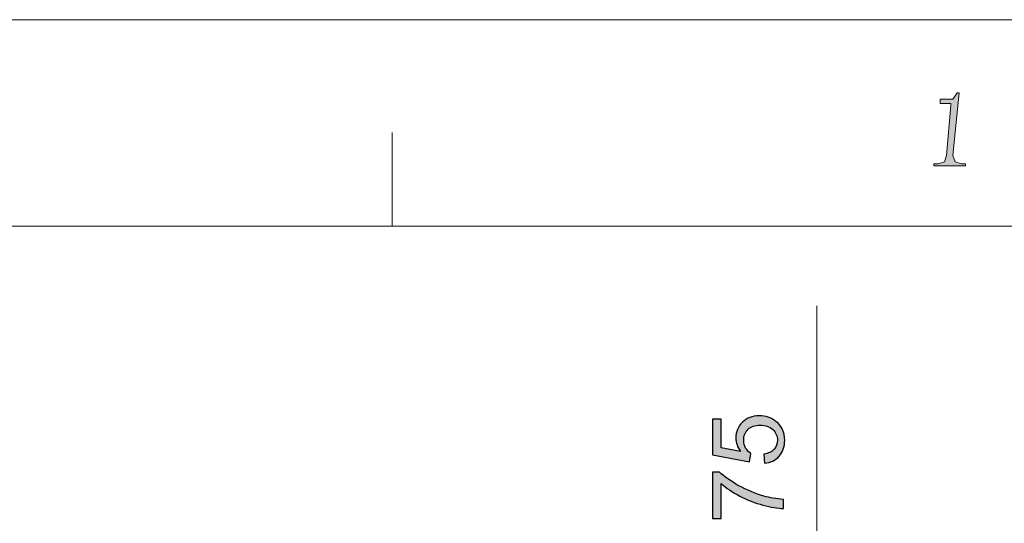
# Model space of a CAD drawing. Header units: millimetres. Extents: x -296 to 295, y -209 to 209.
# Tile 119 of 120: x 180 to 249, y 174 to 209. Entities that reach past the tile are written whole.
import ezdxf

# ---------------------------------------------------------------- set-up
doc = ezdxf.new("R2010")
doc.units = ezdxf.units.MM
doc.header["$MEASUREMENT"] = 0
doc.layers.add('layer 1', color=7, linetype='Continuous')

msp = doc.modelspace()

# ---------------------------------------------------------------- hatches: boundary and pattern name
at = {"layer": 'layer 1'}
h = msp.add_hatch(color=1, dxfattribs=at)
edge = h.paths.add_edge_path()
edge.add_spline(control_points=[(245.6782, 204.1168), (245.6782, 204.1168), (245.5287, 204.1168), (245.5287, 204.1168), (245.5287, 204.1168), (245.2296, 203.6767), (245.2296, 203.6767), (245.2296, 203.6767), (244.6315, 203.6767), (244.6315, 203.6767), (244.6315, 203.6767), (244.3324, 203.6767), (244.3324, 203.6767), (244.3324, 203.6767), (244.3324, 203.3833), (244.3324, 203.3833), (244.3324, 203.3833), (244.9305, 203.3833), (244.9305, 203.3833), (244.9305, 203.3833), (245.0801, 203.3833), (245.0801, 203.3833), (245.0801, 203.3833), (245.0801, 203.2366), (245.0801, 203.2366), (245.0801, 203.2366), (244.781, 199.716), (244.781, 199.716), (244.781, 199.716), (244.6315, 199.2759), (244.6315, 199.2759), (244.6315, 199.2759), (244.1829, 199.1292), (244.1829, 199.1292), (244.1829, 199.1292), (243.8838, 199.1292), (243.8838, 199.1292), (243.8838, 199.1292), (243.8838, 198.9825), (243.8838, 198.9825), (243.8838, 198.9825), (246.1256, 198.9825), (246.1256, 198.9825), (246.1256, 198.9825), (246.1256, 199.1292), (246.1256, 199.1292), (246.1256, 199.1292), (245.8277, 199.1292), (245.8277, 199.1292), (245.8277, 199.1292), (245.3791, 199.2759), (245.3791, 199.2759), (245.3791, 199.2759), (245.2296, 199.716), (245.2296, 199.716), (245.2296, 199.716), (245.6782, 204.1168), (245.6782, 204.1168)], knot_values=[0, 0, 0, 0, 0.0526316, 0.0526316, 0.0526316, 0.1052632, 0.1052632, 0.1052632, 0.1578947, 0.1578947, 0.1578947, 0.2105263, 0.2105263, 0.2105263, 0.2631579, 0.2631579, 0.2631579, 0.3157895, 0.3157895, 0.3157895, 0.3684211, 0.3684211, 0.3684211, 0.4210526, 0.4210526, 0.4210526, 0.4736842, 0.4736842, 0.4736842, 0.5263158, 0.5263158, 0.5263158, 0.5789474, 0.5789474, 0.5789474, 0.6315789, 0.6315789, 0.6315789, 0.6842105, 0.6842105, 0.6842105, 0.7368421, 0.7368421, 0.7368421, 0.7894737, 0.7894737, 0.7894737, 0.8421053, 0.8421053, 0.8421053, 0.8947368, 0.8947368, 0.8947368, 0.9473684, 0.9473684, 0.9473684, 1, 1, 1, 1], degree=3, periodic=1)
h = msp.add_hatch(color=18, dxfattribs=at)
edge = h.paths.add_edge_path()
edge.add_spline(control_points=[(231.9763, 178.0394), (231.9763, 178.0394), (231.927, 178.6886), (231.927, 178.6886), (232.2433, 178.7368), (232.4808, 178.8485), (232.6407, 179.0225), (232.7995, 179.1966), (232.8795, 179.4094), (232.8795, 179.6599), (232.8795, 179.9621), (232.7666, 180.2149), (232.542, 180.4207), (232.3162, 180.6253), (232.0175, 180.7276), (231.6459, 180.7276), (231.292, 180.7276), (231.0133, 180.63), (230.8086, 180.4336), (230.604, 180.2373), (230.5017, 179.9774), (230.5017, 179.654), (230.5017, 179.4529), (230.5476, 179.273), (230.6393, 179.1131), (230.731, 178.9543), (230.8498, 178.8297), (230.9956, 178.7379), (230.9956, 178.7379), (230.911, 178.1523), (230.911, 178.1523), (230.911, 178.1523), (228.3145, 178.6392), (228.3145, 178.6392), (228.3145, 178.6392), (228.3145, 181.1439), (228.3145, 181.1439), (228.3145, 181.1439), (228.9072, 181.1439), (228.9072, 181.1439), (228.9072, 181.1439), (228.9072, 179.1342), (228.9072, 179.1342), (228.9072, 179.1342), (230.2701, 178.8649), (230.2701, 178.8649), (230.0572, 179.1672), (229.9514, 179.4847), (229.9514, 179.8163), (229.9514, 180.2561), (230.1043, 180.6277), (230.41, 180.9299), (230.7157, 181.2321), (231.1085, 181.3838), (231.5883, 181.3838), (232.0457, 181.3838), (232.4408, 181.2509), (232.7736, 180.9851), (233.1829, 180.6618), (233.3875, 180.2196), (233.3875, 179.6599), (233.3875, 179.2013), (233.2581, 178.8273), (233.0006, 178.5369), (232.7431, 178.2464), (232.402, 178.0806), (231.9763, 178.0394)], knot_values=[0, 0, 0, 0, 0.0454545, 0.0454545, 0.0454545, 0.0909091, 0.0909091, 0.0909091, 0.1363636, 0.1363636, 0.1363636, 0.1818182, 0.1818182, 0.1818182, 0.2272727, 0.2272727, 0.2272727, 0.2727273, 0.2727273, 0.2727273, 0.3181818, 0.3181818, 0.3181818, 0.3636364, 0.3636364, 0.3636364, 0.4090909, 0.4090909, 0.4090909, 0.4545455, 0.4545455, 0.4545455, 0.5, 0.5, 0.5, 0.5454545, 0.5454545, 0.5454545, 0.5909091, 0.5909091, 0.5909091, 0.6363636, 0.6363636, 0.6363636, 0.6818182, 0.6818182, 0.6818182, 0.7272727, 0.7272727, 0.7272727, 0.7727273, 0.7727273, 0.7727273, 0.8181818, 0.8181818, 0.8181818, 0.8636364, 0.8636364, 0.8636364, 0.9090909, 0.9090909, 0.9090909, 0.9545455, 0.9545455, 0.9545455, 1, 1, 1, 1], degree=3, periodic=1)
h = msp.add_hatch(color=18, dxfattribs=at)
edge = h.paths.add_edge_path()
edge.add_spline(control_points=[(228.9072, 174.1506), (228.9072, 174.1506), (228.3145, 174.1506), (228.3145, 174.1506), (228.3145, 174.1506), (228.3145, 177.4174), (228.3145, 177.4174), (228.3145, 177.4174), (228.7943, 177.4174), (228.7943, 177.4174), (229.1365, 177.0963), (229.5916, 176.7765), (230.1595, 176.4613), (230.7275, 176.145), (231.3119, 175.9016), (231.9128, 175.7287), (232.335, 175.6052), (232.7995, 175.5253), (233.3028, 175.4912), (233.3028, 175.4912), (233.3028, 174.8562), (233.3028, 174.8562), (232.9053, 174.8632), (232.4244, 174.9408), (231.8611, 175.0902), (231.2967, 175.2395), (230.7534, 175.4524), (230.2301, 175.7311), (229.7068, 176.0098), (229.2658, 176.3061), (228.9072, 176.6201), (228.9072, 176.6201), (228.9072, 174.1506), (228.9072, 174.1506)], knot_values=[0, 0, 0, 0, 0.0909091, 0.0909091, 0.0909091, 0.1818182, 0.1818182, 0.1818182, 0.2727273, 0.2727273, 0.2727273, 0.3636364, 0.3636364, 0.3636364, 0.4545455, 0.4545455, 0.4545455, 0.5454545, 0.5454545, 0.5454545, 0.6363636, 0.6363636, 0.6363636, 0.7272727, 0.7272727, 0.7272727, 0.8181818, 0.8181818, 0.8181818, 0.9090909, 0.9090909, 0.9090909, 1, 1, 1, 1], degree=3, periodic=1)

# ---------------------------------------------------------------- linework, layer by layer
at = {"layer": 'layer 1', "color": 1, "lineweight": 0}
msp.add_open_spline([(295.3283, 209.2747), (295.3283, 209.2747), (295.3283, -208.9236), (295.3283, -208.9236), (295.3283, -208.9236), (-296.1944, -208.9236), (-296.1944, -208.9236), (-296.1944, -208.9236), (-296.1944, 209.2747), (-296.1944, 209.2747), (-296.1944, 209.2747), (295.3283, 209.2747), (295.3283, 209.2747)], degree=3, knots=[0, 0, 0, 0, 0.25, 0.25, 0.25, 0.5, 0.5, 0.5, 0.75, 0.75, 0.75, 1, 1, 1, 1], dxfattribs=at)
at = {"layer": 'layer 1', "lineweight": 0}
msp.add_open_spline([(245.6782, 204.1168), (245.6782, 204.1168), (245.5287, 204.1168), (245.5287, 204.1168), (245.5287, 204.1168), (245.2296, 203.6767), (245.2296, 203.6767), (245.2296, 203.6767), (244.6315, 203.6767), (244.6315, 203.6767), (244.6315, 203.6767), (244.3324, 203.6767), (244.3324, 203.6767), (244.3324, 203.6767), (244.3324, 203.3833), (244.3324, 203.3833), (244.3324, 203.3833), (244.9305, 203.3833), (244.9305, 203.3833), (244.9305, 203.3833), (245.0801, 203.3833), (245.0801, 203.3833), (245.0801, 203.3833), (245.0801, 203.2366), (245.0801, 203.2366), (245.0801, 203.2366), (244.781, 199.716), (244.781, 199.716), (244.781, 199.716), (244.6315, 199.2759), (244.6315, 199.2759), (244.6315, 199.2759), (244.1829, 199.1292), (244.1829, 199.1292), (244.1829, 199.1292), (243.8838, 199.1292), (243.8838, 199.1292), (243.8838, 199.1292), (243.8838, 198.9825), (243.8838, 198.9825), (243.8838, 198.9825), (246.1256, 198.9825), (246.1256, 198.9825), (246.1256, 198.9825), (246.1256, 199.1292), (246.1256, 199.1292), (246.1256, 199.1292), (245.8277, 199.1292), (245.8277, 199.1292), (245.8277, 199.1292), (245.3791, 199.2759), (245.3791, 199.2759), (245.3791, 199.2759), (245.2296, 199.716), (245.2296, 199.716), (245.2296, 199.716), (245.6782, 204.1168), (245.6782, 204.1168)], degree=3, knots=[0, 0, 0, 0, 0.0526316, 0.0526316, 0.0526316, 0.1052632, 0.1052632, 0.1052632, 0.1578947, 0.1578947, 0.1578947, 0.2105263, 0.2105263, 0.2105263, 0.2631579, 0.2631579, 0.2631579, 0.3157895, 0.3157895, 0.3157895, 0.3684211, 0.3684211, 0.3684211, 0.4210526, 0.4210526, 0.4210526, 0.4736842, 0.4736842, 0.4736842, 0.5263158, 0.5263158, 0.5263158, 0.5789474, 0.5789474, 0.5789474, 0.6315789, 0.6315789, 0.6315789, 0.6842105, 0.6842105, 0.6842105, 0.7368421, 0.7368421, 0.7368421, 0.7894737, 0.7894737, 0.7894737, 0.8421053, 0.8421053, 0.8421053, 0.8947368, 0.8947368, 0.8947368, 0.9473684, 0.9473684, 0.9473684, 1, 1, 1, 1], dxfattribs=at)
at = {"layer": 'layer 1', "color": 1, "lineweight": 0}
msp.add_open_spline([(205.7548, 201.3296), (205.7548, 201.3296), (205.7548, 194.7284), (205.7548, 194.7284)], degree=3, dxfattribs=at)
at = {"layer": 'layer 1', "color": 5, "lineweight": 0}
msp.add_open_spline([(-281.2487, 194.7284), (-281.2487, 194.7284), (-281.2487, -197.0649), (-281.2487, -197.0649), (-281.2487, -197.0649), (283.3586, -197.0649), (283.3586, -197.0649)], degree=3, knots=[0, 0, 0, 0, 0.5, 0.5, 0.5, 1, 1, 1, 1], dxfattribs=at)
msp.add_open_spline([(283.3586, 194.7284), (283.3586, 194.7284), (-281.2487, 194.7284), (-281.2487, 194.7284)], degree=3, dxfattribs=at)
at = {"layer": 'layer 1', "lineweight": 0}
msp.add_open_spline([(235.6545, 162.4892), (235.6545, 162.4892), (235.6545, 189.1346), (235.6545, 189.1346)], degree=3, dxfattribs=at)
at = {"layer": 'layer 1'}
for points, knots in [([(231.9763, 178.0394), (231.9763, 178.0394), (231.927, 178.6886), (231.927, 178.6886), (232.2433, 178.7368), (232.4808, 178.8485), (232.6407, 179.0225), (232.7995, 179.1966), (232.8795, 179.4094), (232.8795, 179.6599), (232.8795, 179.9621), (232.7666, 180.2149), (232.542, 180.4207), (232.3162, 180.6253), (232.0175, 180.7276), (231.6459, 180.7276), (231.292, 180.7276), (231.0133, 180.63), (230.8086, 180.4336), (230.604, 180.2373), (230.5017, 179.9774), (230.5017, 179.654), (230.5017, 179.4529), (230.5476, 179.273), (230.6393, 179.1131), (230.731, 178.9543), (230.8498, 178.8297), (230.9956, 178.7379), (230.9956, 178.7379), (230.911, 178.1523), (230.911, 178.1523), (230.911, 178.1523), (228.3145, 178.6392), (228.3145, 178.6392), (228.3145, 178.6392), (228.3145, 181.1439), (228.3145, 181.1439), (228.3145, 181.1439), (228.9072, 181.1439), (228.9072, 181.1439), (228.9072, 181.1439), (228.9072, 179.1342), (228.9072, 179.1342), (228.9072, 179.1342), (230.2701, 178.8649), (230.2701, 178.8649), (230.0572, 179.1672), (229.9514, 179.4847), (229.9514, 179.8163), (229.9514, 180.2561), (230.1043, 180.6277), (230.41, 180.9299), (230.7157, 181.2321), (231.1085, 181.3838), (231.5883, 181.3838), (232.0457, 181.3838), (232.4408, 181.2509), (232.7736, 180.9851), (233.1829, 180.6618), (233.3875, 180.2196), (233.3875, 179.6599), (233.3875, 179.2013), (233.2581, 178.8273), (233.0006, 178.5369), (232.7431, 178.2464), (232.402, 178.0806), (231.9763, 178.0394)], [0, 0, 0, 0, 0.0454545, 0.0454545, 0.0454545, 0.0909091, 0.0909091, 0.0909091, 0.1363636, 0.1363636, 0.1363636, 0.1818182, 0.1818182, 0.1818182, 0.2272727, 0.2272727, 0.2272727, 0.2727273, 0.2727273, 0.2727273, 0.3181818, 0.3181818, 0.3181818, 0.3636364, 0.3636364, 0.3636364, 0.4090909, 0.4090909, 0.4090909, 0.4545455, 0.4545455, 0.4545455, 0.5, 0.5, 0.5, 0.5454545, 0.5454545, 0.5454545, 0.5909091, 0.5909091, 0.5909091, 0.6363636, 0.6363636, 0.6363636, 0.6818182, 0.6818182, 0.6818182, 0.7272727, 0.7272727, 0.7272727, 0.7727273, 0.7727273, 0.7727273, 0.8181818, 0.8181818, 0.8181818, 0.8636364, 0.8636364, 0.8636364, 0.9090909, 0.9090909, 0.9090909, 0.9545455, 0.9545455, 0.9545455, 1, 1, 1, 1]), ([(228.9072, 174.1506), (228.9072, 174.1506), (228.3145, 174.1506), (228.3145, 174.1506), (228.3145, 174.1506), (228.3145, 177.4174), (228.3145, 177.4174), (228.3145, 177.4174), (228.7943, 177.4174), (228.7943, 177.4174), (229.1365, 177.0963), (229.5916, 176.7765), (230.1595, 176.4613), (230.7275, 176.145), (231.3119, 175.9016), (231.9128, 175.7287), (232.335, 175.6052), (232.7995, 175.5253), (233.3028, 175.4912), (233.3028, 175.4912), (233.3028, 174.8562), (233.3028, 174.8562), (232.9053, 174.8632), (232.4244, 174.9408), (231.8611, 175.0902), (231.2967, 175.2395), (230.7534, 175.4524), (230.2301, 175.7311), (229.7068, 176.0098), (229.2658, 176.3061), (228.9072, 176.6201), (228.9072, 176.6201), (228.9072, 174.1506), (228.9072, 174.1506)], [0, 0, 0, 0, 0.0909091, 0.0909091, 0.0909091, 0.1818182, 0.1818182, 0.1818182, 0.2727273, 0.2727273, 0.2727273, 0.3636364, 0.3636364, 0.3636364, 0.4545455, 0.4545455, 0.4545455, 0.5454545, 0.5454545, 0.5454545, 0.6363636, 0.6363636, 0.6363636, 0.7272727, 0.7272727, 0.7272727, 0.8181818, 0.8181818, 0.8181818, 0.9090909, 0.9090909, 0.9090909, 1, 1, 1, 1])]:
    msp.add_open_spline(points, degree=3, knots=knots, dxfattribs=at)

doc.saveas('drawing.dxf')
